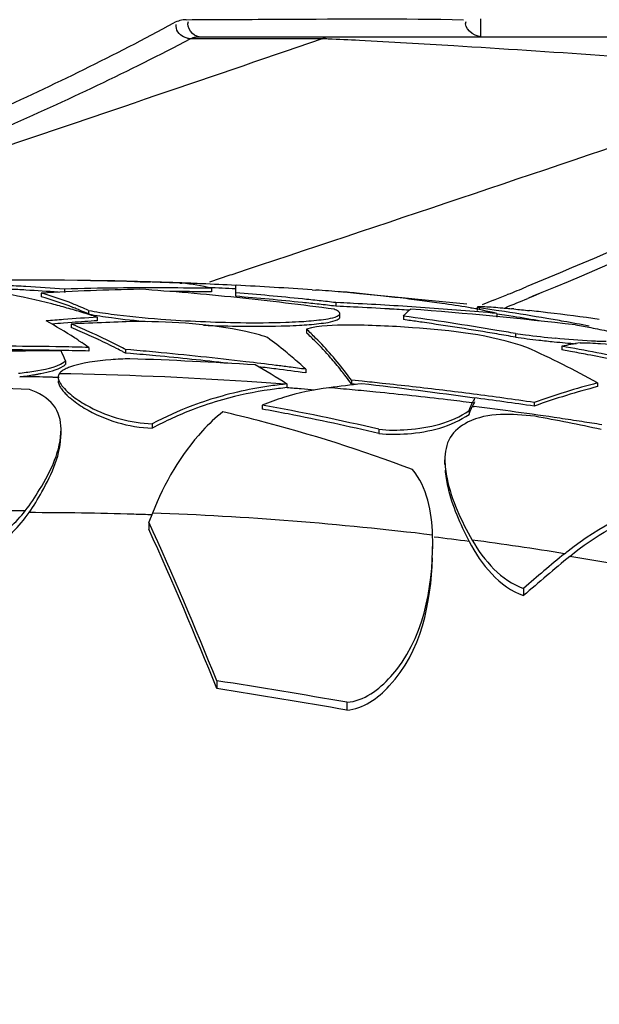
# Model space of a CAD drawing. Header units: millimetres. Extents: x 0 to 297, y 0 to 210.
# Tile 11 of 108: x 40 to 45, y 168 to 176. Entities that reach past the tile are written whole.
import ezdxf

# ---------------------------------------------------------------- set-up
doc = ezdxf.new("R2010")
doc.units = ezdxf.units.MM
doc.header["$LTSCALE"] = 16.335
doc.layers.get('0').update_dxf_attribs({"linetype": 'CONTINUOUS'})
doc.layers.add('08_SURFACES', color=7, linetype='CONTINUOUS')

msp = doc.modelspace()

# ---------------------------------------------------------------- linework, layer by layer
at = {"color": 9, "linetype": 'Continuous'}
for p, q in [((43.9569, 175.9152), (43.9569, 176.0644)), ((42.6306, 175.8973), (41.5273, 175.8973)), ((42.6306, 175.8973), (42.4195, 175.8248)), ((41.8593, 173.9199), (41.6884, 173.8634)), ((41.8746, 173.925), (41.8592, 173.9199)), ((44.1857, 173.7612), (44.1733, 173.7562)), ((44.1859, 173.761), (44.1735, 173.756)), ((44.3925, 173.7439), (44.3496, 173.7265)), ((44.3925, 173.744), (44.3497, 173.7264)), ((44.4678, 173.7751), (44.3925, 173.7439)), ((44.4679, 173.775), (44.3925, 173.744)), ((44.0618, 173.7107), (43.9685, 173.6733)), ((44.0618, 173.7106), (43.9687, 173.6731))]:
    msp.add_line(p, q, dxfattribs=at)
at = {"color": 7, "linetype": 'Continuous'}
msp.add_line((41.6024, 175.9152), (51.527, 175.9152), dxfattribs=at)
at = {"color": 9, "linetype": 'Continuous'}
for points in [[(41.5273, 175.8973), (41.5333, 175.9001), (41.5393, 175.9027), (41.5455, 175.9051), (41.5516, 175.9072), (41.5578, 175.9091), (41.5641, 175.9107), (41.5704, 175.9121), (41.5768, 175.9132), (41.5832, 175.9141), (41.5896, 175.9147), (41.596, 175.9151), (41.6024, 175.9152)], [(42.6306, 175.8973), (42.6363, 175.901), (42.6419, 175.9043), (42.6477, 175.9072), (42.6535, 175.9097), (42.6594, 175.9117), (42.6652, 175.9132), (42.6712, 175.9144), (42.6771, 175.915), (42.683, 175.9152)]]:
    msp.add_lwpolyline(points, dxfattribs=at)
for centre, radius, start, end in [((42.1372, 162.7436), 13.1629, 87.63215, 87.85167), ((41.5892, 149.9909), 25.9273, 87.01126, 87.58642), ((38.9061, 98.7522), 77.2363, 86.418901, 87.005481), ((26.2392, 217.7856), 47.542, 292.17844, 292.374), ((26.1711, 217.9525), 47.7223, 292.01761, 292.16239), ((26.0537, 218.4312), 48.3038, 292.02187, 292.25738)]:
    msp.add_arc(centre, radius, start, end, dxfattribs=at)
for points, knots in [([(39.3207, 175.0289), (39.5051, 175.1104), (40.2037, 175.4253), (40.8935, 175.7607), (41.3902, 176.0296)], [0, 0, 0, 0, 0.263022, 1, 1, 1, 1]), ([(41.4943, 176.0571), (41.4765, 176.057), (41.4402, 176.052), (41.4063, 176.0383), (41.3902, 176.0296)], [0, 0, 0, 0, 0.492102, 1, 1, 1, 1]), ([(41.4943, 176.0571), (41.7618, 176.0587), (42.5341, 176.0618), (43.3067, 176.0682), (43.8114, 176.0573)], [0, 0, 0, 0, 0.346391, 1, 1, 1, 1]), ([(41.4715, 175.9143), (41.4529, 175.9243), (41.4178, 175.9503), (41.4065, 175.9961), (41.4108, 176.0164)], [0, 0, 0, 0, 0.504229, 1, 1, 1, 1]), ([(39.3934, 174.9032), (39.5839, 174.9835), (40.3046, 175.2939), (41.016, 175.6275), (41.5273, 175.8973)], [0, 0, 0, 0, 0.263365, 1, 1, 1, 1]), ([(41.5273, 175.8973), (41.5182, 175.8977), (41.4989, 175.9017), (41.4808, 175.9094), (41.4715, 175.9143)], [0, 0, 0, 0, 0.463361, 1, 1, 1, 1]), ([(42.4195, 175.8248), (41.9361, 175.6592), (39.954, 174.9819), (37.9672, 174.3183), (36.4621, 173.826)], [0, 0, 0, 0, 0.243939, 1, 1, 1, 1]), ([(46.9044, 175.6169), (46.6585, 175.6357), (45.6009, 175.7146), (44.5429, 175.7876), (43.7304, 175.8377)], [0, 0, 0, 0, 0.232502, 1, 1, 1, 1]), ([(49.0492, 175.8387), (48.6771, 175.6799), (47.1539, 174.9831), (45.6423, 174.2593), (44.4679, 173.775)], [0, 0, 0, 0, 0.241549, 1, 1, 1, 1]), ([(46.9044, 175.6169), (46.4986, 175.4803), (44.8232, 174.9128), (43.1473, 174.3466), (41.8746, 173.925)], [0, 0, 0, 0, 0.242041, 1, 1, 1, 1]), ([(48.2951, 175.6169), (47.9745, 175.4703), (46.6654, 174.8494), (45.35, 174.2399), (44.3361, 173.8225)], [0, 0, 0, 0, 0.243292, 1, 1, 1, 1])]:
    msp.add_open_spline(points, degree=3, knots=knots, dxfattribs=at)
for points in [[(41.6024, 175.9152), (41.5506, 175.9152), (41.4914, 175.9946), (41.5123, 176.0421)], [(43.9569, 175.9152), (43.898, 175.9152), (43.8051, 175.9921), (43.8349, 176.0428)]]:
    msp.add_open_spline(points, degree=3, dxfattribs=at)
at = {"layer": '08_SURFACES', "color": 7, "linetype": 'Continuous'}
for p, q in [((40.4757, 173.8048), (40.4757, 173.7749)), ((41.0613, 173.8679), (41.1087, 173.8665)), ((41.0613, 173.8679), (41.1936, 173.8638)), ((41.1736, 173.8649), (41.1087, 173.8665)), ((41.1087, 173.8665), (41.1936, 173.8638)), ((41.1736, 173.8649), (41.1087, 173.8664)), ((41.4393, 173.8543), (41.4572, 173.8535)), ((41.4393, 173.8542), (41.4572, 173.8535)), ((41.476, 173.855), (41.4394, 173.8564)), ((41.7058, 173.8102), (41.7058, 173.7803)), ((41.9075, 173.7441), (41.9075, 173.8352)), ((40.2818, 173.7709), (40.2818, 173.741)), ((42.547, 173.7986), (42.5775, 173.7965)), ((42.547, 173.7985), (42.5775, 173.7964)), ((42.9185, 173.7704), (43.4923, 173.7149)), ((42.9435, 173.768), (43.0057, 173.762)), ((43.0057, 173.762), (43.3245, 173.7312)), ((43.3245, 173.7312), (43.379, 173.7259)), ((40.6118, 173.6546), (40.5923, 173.6627)), ((40.6118, 173.6546), (40.5923, 173.6625)), ((42.7436, 173.6916), (42.7436, 173.6617)), ((42.7829, 173.6898), (42.7436, 173.6916)), ((42.7829, 173.6898), (42.7436, 173.6916)), ((42.7815, 173.6599), (42.7436, 173.6617)), ((42.7815, 173.6598), (42.7436, 173.6617)), ((43.4923, 173.7149), (43.839, 173.6812)), ((43.871, 173.6481), (43.9297, 173.6424)), ((43.9296, 173.6246), (43.9296, 173.6546)), ((43.9426, 173.6476), (43.9426, 173.6335)), ((44.0141, 173.6373), (43.9426, 173.6476)), ((40.5924, 173.6327), (40.5819, 173.6369)), ((40.5924, 173.6325), (40.5819, 173.6367)), ((40.6773, 173.6264), (40.6773, 173.5964)), ((40.7501, 173.5695), (40.7501, 173.5394)), ((42.7786, 173.5703), (42.7786, 173.6004)), ((43.3097, 173.5792), (43.3097, 173.5491)), ((44.0852, 173.6268), (44.0141, 173.6373)), ((44.0852, 173.6268), (44.0141, 173.6373)), ((44.156, 173.616), (44.0852, 173.6268)), ((44.0895, 173.601), (44.0895, 173.571)), ((44.1559, 173.586), (44.0895, 173.5961)), ((44.2262, 173.5751), (44.1559, 173.586)), ((44.2262, 173.5751), (44.1559, 173.586)), ((40.54, 173.5248), (40.4682, 173.5194)), ((40.54, 173.5248), (40.4682, 173.5194)), ((40.5315, 173.5122), (40.5315, 173.4821)), ((43.3541, 173.5428), (43.3097, 173.5491)), ((43.354, 173.5428), (43.3097, 173.5491)), ((42.4982, 173.4695), (42.4982, 173.4393)), ((44.2455, 173.4328), (44.2455, 173.4026)), ((40.5957, 173.373), (40.6195, 173.3573)), ((40.5958, 173.3732), (40.6195, 173.3573)), ((40.6783, 173.3168), (40.6783, 173.2865)), ((44.6339, 173.3264), (44.6339, 173.2961)), ((40.9865, 173.2691), (40.9634, 173.2812)), ((40.9865, 173.2691), (40.9634, 173.281)), ((40.9865, 173.2994), (40.9758, 173.305)), ((40.9865, 173.2994), (40.9758, 173.3049)), ((40.9865, 173.2994), (40.9865, 173.2691)), ((41.0296, 173.2957), (40.9865, 173.2994)), ((41.0296, 173.2956), (40.9865, 173.2994)), ((41.027, 173.2656), (40.9865, 173.2691)), ((41.0269, 173.2655), (40.9865, 173.2691)), ((44.706, 173.283), (44.6339, 173.2961)), ((40.484, 173.204), (40.484, 173.1736)), ((42.4935, 173.1344), (42.4935, 173.1039)), ((42.8317, 173.0708), (42.8207, 173.0849)), ((42.8317, 173.0707), (42.8207, 173.0846)), ((42.3356, 173.0109), (42.3209, 173.0094)), ((42.3356, 173.0109), (42.3356, 172.9803)), ((42.8762, 173.0424), (42.8762, 173.0119)), ((42.9639, 173.0336), (42.8762, 173.0424)), ((42.9638, 173.0334), (42.8762, 173.0424)), ((42.9187, 173.0076), (42.8762, 173.0119)), ((42.9187, 173.0075), (42.8762, 173.0119)), ((44.9329, 173.0196), (44.9329, 172.989)), ((42.1282, 172.8344), (42.1282, 172.8012)), ((43.8888, 172.8303), (43.8855, 172.8239)), ((43.8888, 172.8303), (43.8855, 172.8239)), ((44.4026, 172.8568), (44.4026, 172.8261)), ((43.859, 172.7887), (43.859, 172.7571)), ((41.21, 172.6781), (41.21, 172.6413)), ((40.4472, 172.5976), (40.4472, 172.6356)), ((43.1044, 172.6318), (43.1044, 172.5966)), ((43.6563, 172.3372), (43.6563, 172.3761)), ((41.2109, 171.9314), (41.1813, 171.8565)), ((41.1813, 171.8565), (41.1813, 171.7972)), ((43.5545, 171.6899), (43.5537, 171.7477)), ((43.5545, 171.6312), (43.5545, 171.69)), ((44.6565, 171.592), (44.6665, 171.6003)), ((44.6665, 171.6003), (44.6767, 171.6086)), ((44.6767, 171.6086), (44.6869, 171.6168)), ((44.3143, 171.3019), (44.3143, 171.2417)), ((41.7489, 170.5295), (41.7489, 170.464)), ((42.8371, 170.3494), (42.8371, 170.2836))]:
    msp.add_line(p, q, dxfattribs=at)
at = {"layer": '08_SURFACES', "color": 9, "linetype": 'Continuous'}
for p, q in [((40.377, 173.0682), (40.4322, 173.0673)), ((43.8855, 172.8239), (43.8998, 172.8221)), ((43.8855, 172.8239), (43.8998, 172.8221))]:
    msp.add_line(p, q, dxfattribs=at)
at = {"layer": '08_SURFACES', "color": 7, "linetype": 'Continuous'}
for centre, radius, start, end in [((40.1249, 138.0516), 35.8289, 88.91559, 91.70771), ((39.1492, 155.9778), 17.8763, 86.77888, 87.30976), ((39.1491, 155.9616), 17.8626, 86.77613, 87.21727), ((39.1479, 155.9559), 17.8983, 85.74569, 86.77876), ((41.5509, 151.9963), 21.8116, 91.17332, 93.33576), ((41.2083, 146.9731), 26.8417, 90.61713, 91.56414), ((40.4396, 146.6248), 27.25, 89.1219, 89.46621), ((40.3119, 147.9269), 25.9519, 88.63657, 88.91559), ((40.4395, 146.6232), 27.2516, 88.78541, 89.1219), ((41.2083, 146.9768), 26.8381, 89.74299, 90.6171), ((40.3118, 147.9244), 25.9543, 88.34512, 88.63657), ((40.4395, 146.6214), 27.2533, 88.59298, 88.78541), ((39.4374, 149.6671), 24.1937, 84.11915, 86.04922), ((40.4394, 146.6175), 27.2572, 88.13532, 88.45646), ((40.3116, 147.917), 25.9618, 87.76168, 88.05308), ((40.3114, 147.9136), 25.9652, 87.51044, 87.76169), ((40.4393, 146.6148), 27.2599, 87.89753, 88.13532), ((41.2083, 146.9756), 26.8392, 88.93772, 89.74296), ((40.1249, 138.0516), 35.8289, 87.86885, 87.89753), ((41.3124, 172.2843), 1.5759, 75.54158, 84.72722), ((40.4391, 146.6102), 27.2645, 87.51164, 87.82054), ((40.4388, 146.6029), 27.2718, 86.91289, 87.51162), ((40.4388, 146.595), 27.25, 86.91032, 87.39058), ((40.1249, 138.0516), 35.8289, 86.12386, 87.14304), ((38.9228, 168.0304), 5.8322, 75.6362, 79.4903), ((39.1481, 155.9434), 17.8809, 85.90929, 86.77605), ((39.4594, 170.9127), 2.9742, 68.56829, 73.94889), ((39.4593, 170.8846), 2.9724, 68.55177, 73.93607), ((41.2083, 146.9692), 26.8157, 89.33128, 89.68263), ((41.2082, 146.9676), 26.8174, 88.93683, 89.33127), ((39.6468, 146.5392), 27.3285, 84.08005, 85.25486), ((39.6468, 146.532), 27.3059, 84.0751, 85.2509), ((39.4288, 149.5855), 24.2757, 82.18342, 84.11883), ((39.6444, 146.5151), 27.3527, 83.78705, 84.08016), ((41.5485, 159.0633), 14.7691, 85.17842, 86.00472), ((42.628, 170.9923), 2.7932, 85.65395, 87.18306), ((41.5467, 159.041), 14.7915, 84.77731, 85.17851), ((42.6268, 170.9761), 2.8095, 84.04003, 85.65367), ((41.5443, 159.0157), 14.8169, 83.99973, 84.7772), ((41.5415, 158.9889), 14.8437, 83.62305, 83.99984), ((41.5383, 158.9603), 14.8725, 82.8993, 83.62293), ((38.8848, 167.878), 5.9893, 74.3874, 75.64612), ((38.8599, 167.7886), 6.0821, 73.14305, 74.38734), ((39.4009, 170.7582), 3.1394, 67.69759, 68.60497), ((39.403, 170.7358), 3.1316, 67.8849, 68.58906), ((39.3651, 170.672), 3.2327, 66.05173, 67.31556), ((39.6443, 146.5078), 27.3301, 83.78186, 84.07521), ((39.6432, 146.5047), 27.3632, 83.49416, 83.78705), ((39.6432, 146.4975), 27.3406, 83.48873, 83.78186), ((41.331, 142.6669), 31.0269, 87.11417, 87.32049), ((41.331, 142.6708), 31.053, 87.11647, 87.32009), ((41.3307, 142.6661), 31.0577, 86.56395, 87.11646), ((41.3307, 142.6622), 31.0317, 86.56132, 87.11416), ((41.3305, 142.6575), 31.0363, 86.25641, 86.56133), ((41.3303, 142.6595), 31.0643, 86.0114, 86.56395), ((41.5347, 158.9311), 14.902, 82.55713, 82.89942), ((41.5308, 158.9013), 14.9321, 81.9118, 82.55702), ((41.3294, 142.6461), 31.0777, 84.9047, 86.01135), ((41.5238, 158.8523), 14.9816, 81.05256, 81.91165), ((42.4932, 166.7272), 7.0568, 76.92592, 78.88277), ((43.1977, 163.3458), 10.3443, 84.25194, 84.36714), ((42.4132, 148.1344), 25.4895, 93.74093, 94.37617), ((39.3698, 170.6551), 3.2188, 66.0319, 67.67562), ((38.8308, 167.6928), 6.1822, 71.9136, 73.14299), ((39.4033, 145.5306), 28.3193, 80.47495, 82.07119), ((40.7989, 139.5782), 34.1555, 83.36021, 85.68724), ((41.0397, 153.3066), 20.5471, 80.28288, 81.27658), ((41.0393, 153.2913), 20.5326, 80.40821, 81.07099), ((42.3799, 155.733), 18.001, 83.1871, 83.66991), ((41.0307, 153.2537), 20.6008, 79.88269, 80.28312), ((41.9131, 151.804), 21.9576, 82.05729, 83.19381), ((42.4142, 148.1209), 25.503, 94.37615, 94.70567), ((38.6729, 170.4891), 3.4662, 57.00649, 61.59159), ((42.4141, 148.1139), 25.48, 94.37984, 94.60255), ((41.9992, 143.2909), 30.2569, 92.23085, 92.78046), ((38.5909, 168.7856), 5.1095, 66.75778, 67.67903), ((38.5905, 168.7584), 5.1069, 66.74009, 67.6619), ((42.413, 148.128), 25.4658, 93.74408, 94.21793), ((38.5545, 168.7009), 5.2016, 65.84616, 66.75776), ((41.999, 143.2959), 30.252, 91.71434, 92.23085), ((42.0951, 184.3464), 10.8231, 265.68534, 269.21393), ((42.0985, 184.2934), 10.8004, 267.5538, 269.27755), ((39.4075, 145.5532), 28.2665, 81.74562, 81.97415), ((39.4021, 145.517), 28.3031, 80.46707, 81.74537), ((41.0234, 153.2127), 20.6424, 79.28246, 79.88262), ((38.5262, 170.2574), 3.7405, 56.40741, 57.05435), ((38.5346, 168.6293), 5.2475, 64.92146, 66.73582), ((38.4719, 168.5194), 5.401, 63.1597, 65.83451), ((40.1075, 170.5842), 3.4915, 50.57853, 53.70644), ((39.3957, 145.4848), 28.3657, 80.15566, 80.47525), ((39.3957, 145.4782), 28.3425, 80.14741, 80.46727), ((45.5157, 182.8051), 9.458, 262.2818, 262.79534), ((45.532, 182.8878), 9.572, 262.2759, 263.45572), ((45.5133, 182.7652), 9.418, 262.77946, 264.31921), ((39.8335, 138.1269), 35.2, 88.98391, 90.42364), ((39.8335, 138.1279), 35.199, 88.62474, 88.98391), ((38.4389, 170.1274), 3.897, 54.92512, 55.97525), ((38.4715, 168.4937), 5.3971, 64.03322, 64.92554), ((38.425, 168.3981), 5.5035, 63.1511, 64.03321), ((38.3793, 168.3338), 5.6085, 62.42149, 63.17128), ((38.3827, 168.3145), 5.5972, 62.54384, 63.15185), ((40.6141, 171.4136), 2.767, 41.05407, 44.85503), ((41.502, 166.9012), 7.0147, 60.71795, 66.1168), ((45.499, 182.5901), 9.2725, 263.44857, 264.25032), ((45.3597, 181.1736), 7.8492, 264.22629, 265.57458), ((45.5374, 168.8926), 4.525, 99.55922, 101.51791), ((39.2124, 143.374), 30.4391, 78.62136, 79.74026), ((40.3359, 138.0871), 35.2, 89.81625, 91.3691), ((39.8335, 138.1268), 35.1698, 88.98304, 90.424), ((37.0336, 171.7897), 3.729, 22.28924, 23.67282), ((39.8335, 138.1278), 35.1688, 88.62356, 88.98304), ((38.2806, 141.6279), 31.7567, 84.656, 85.03878), ((38.2806, 141.631), 31.7839, 84.66058, 85.03817), ((38.2791, 141.6152), 31.7997, 83.29457, 84.66048), ((38.2794, 141.615), 31.7697, 83.56279, 84.65595), ((39.9231, 170.3572), 3.7839, 49.53371, 50.60495), ((39.7511, 170.157), 4.048, 47.35312, 49.52086), ((40.2268, 171.0736), 3.2823, 38.72319, 41.08997), ((39.2148, 143.3826), 30.4004, 79.31703, 79.59359), ((39.2119, 143.3671), 30.4162, 78.90174, 79.31702), ((39.8309, 138.1164), 35.1254, 86.34441, 88.05505), ((38.2771, 141.5982), 31.8168, 82.83965, 83.29461), ((38.7735, 167.3888), 6.6555, 57.64206, 60.30572), ((38.2768, 141.5932), 31.7916, 82.83351, 83.09513), ((38.2763, 141.5921), 31.8229, 82.63819, 82.83966), ((38.2759, 141.5885), 31.8266, 82.38481, 82.63819), ((38.276, 141.5869), 31.798, 82.37826, 82.8335), ((39.9698, 170.8656), 3.6129, 37.89959, 38.7468), ((39.7398, 170.7161), 3.9049, 36.56465, 37.64851), ((39.7365, 170.6852), 3.9079, 36.54072, 37.62336), ((38.4862, 144.4276), 28.5864, 86.59843, 88.8379), ((42.6327, 169.8924), 3.1325, 98.22492, 100.69668), ((42.6376, 169.8585), 3.1667, 95.73933, 98.22455), ((42.6628, 169.713), 3.2836, 95.719, 98.17658), ((42.9694, 170.7443), 2.2531, 97.19158, 107.08414), ((45.0848, 153.984), 19.1465, 96.36651, 97.19335), ((39.0821, 138.8583), 34.3737, 81.93456, 83.51945), ((39.4375, 138.396), 34.8167, 83.91047, 84.18684), ((39.4373, 138.3943), 34.8184, 83.06735, 83.91047), ((46.5585, 166.777), 6.4508, 104.59632, 109.52523), ((46.5292, 166.8551), 6.3382, 104.58683, 107.03355), ((42.6004, 170.0235), 2.9974, 105.61681, 110.5494), ((42.6228, 169.9429), 3.0811, 100.68945, 105.614), ((42.6297, 169.9277), 3.0664, 98.13501, 105.7428), ((42.9644, 170.763), 2.2338, 107.1039, 109.54931), ((39.4372, 138.394), 34.8187, 82.64555, 83.06734), ((39.4369, 138.3915), 34.8212, 81.80145, 82.64555), ((46.5909, 166.6541), 6.5484, 107.03505, 109.52268), ((42.5619, 170.124), 2.8898, 110.53405, 117.89281), ((42.6009, 170.0402), 2.9504, 105.7968, 110.85807), ((42.9637, 170.7651), 2.2316, 109.54951, 111.98649), ((38.7925, 154.3053), 18.827, 76.76008, 79.79463), ((47.3141, 171.1081), 3.8477, 152.37971, 153.02694), ((47.2977, 171.0875), 3.8286, 152.39925, 152.92177), ((39.4369, 138.3913), 34.791, 82.21683, 82.63916), ((39.437, 138.3917), 34.7906, 81.7943, 82.21684), ((42.5633, 170.1351), 2.8483, 110.83252, 118.36787), ((38.8912, 160.2842), 12.8276, 75.53661, 76.89978), ((38.8109, 154.5444), 18.5557, 79.01869, 79.70146), ((38.7903, 154.4407), 18.6614, 76.63343, 79.01726), ((39.5992, 147.0622), 26.1254, 78.15434, 79.3952), ((39.098, 161.0321), 12.0517, 69.15806, 75.60026), ((11.9304, 158.5595), 32.1314, 21.87193, 24.44584), ((11.9228, 158.5518), 32.117, 21.77114, 24.35624), ((58.49, 154.9285), 21.6573, 129.69852, 130.88542), ((58.4969, 154.9428), 21.6056, 129.68528, 131.02855), ((32.3074, 110.1086), 61.1541, 80.085221, 81.118619), ((32.3605, 110.4585), 60.7355, 80.067062, 81.107625)]:
    msp.add_arc(centre, radius, start, end, dxfattribs=at)
at = {"layer": '08_SURFACES', "color": 9, "linetype": 'Continuous'}
for centre, radius, start, end in [((39.8706, 140.2618), 32.8103, 89.30835, 89.59714), ((39.871, 140.2938), 32.7783, 89.11549, 89.30833), ((39.875, 140.4798), 32.6215, 86.25931, 89.023), ((39.8855, 140.6601), 32.4409, 85.69465, 86.25704), ((39.9647, 141.6378), 31.4308, 85.45803, 85.66988), ((39.8936, 140.7611), 32.3395, 84.69857, 85.04429), ((39.9228, 141.1107), 31.9595, 85.25446, 85.45807), ((39.8957, 140.7831), 32.3174, 84.34926, 84.69857), ((39.9008, 140.8334), 32.2669, 83.27516, 84.34944), ((39.9073, 140.8902), 32.2097, 82.90647, 83.27495), ((39.9101, 140.9086), 32.1619, 82.24633, 82.87404), ((39.9143, 140.9397), 32.1306, 81.5845, 82.24633), ((39.9178, 140.9632), 32.1068, 81.24925, 81.58446), ((39.9204, 140.9799), 32.0899, 80.94954, 81.24925), ((40.1791, 143.0894), 28.8608, 90.06321, 93.34471), ((40.1734, 143.4649), 28.4703, 88.22658, 89.988), ((40.177, 143.5997), 28.3354, 87.90991, 88.22529), ((40.1922, 143.8975), 28.0524, 83.11771, 87.91882), ((40.2128, 144.0861), 27.8475, 82.47712, 83.08289), ((40.2221, 144.1693), 27.7789, 80.81447, 82.42478)]:
    msp.add_arc(centre, radius, start, end, dxfattribs=at)
at = {"layer": '08_SURFACES', "color": 7, "linetype": 'Continuous'}
for points, knots in [([(43.9296, 173.6546), (43.9296, 173.6582), (43.9508, 173.6574), (43.9602, 173.6587), (43.9704, 173.6585)], [0, 0, 0, 0, 0.260606, 1, 1, 1, 1]), ([(43.9426, 173.6476), (43.9393, 173.6487), (43.9353, 173.6503), (43.9296, 173.6531), (43.9296, 173.6546)], [0, 0, 0, 0, 0.700571, 1, 1, 1, 1]), ([(44.1177, 173.649), (44.133, 173.6477), (44.1647, 173.6449), (44.1965, 173.6418), (44.213, 173.6402)], [0, 0, 0, 0, 0.478853, 1, 1, 1, 1]), ([(44.2337, 173.6381), (44.2548, 173.636), (44.2985, 173.6315), (44.3421, 173.6267), (44.3646, 173.6242)], [0, 0, 0, 0, 0.484313, 1, 1, 1, 1]), ([(42.7786, 173.6004), (42.7786, 173.6074), (42.7611, 173.624), (42.7429, 173.6309), (42.7304, 173.6357)], [0, 0, 0, 0, 0.344297, 1, 1, 1, 1]), ([(42.7556, 173.5482), (42.7618, 173.551), (42.7717, 173.5558), (42.7786, 173.5661), (42.7786, 173.5703)], [0, 0, 0, 0, 0.614676, 1, 1, 1, 1]), ([(42.7557, 173.5783), (42.7619, 173.5811), (42.7718, 173.5859), (42.7786, 173.5961), (42.7786, 173.6004)], [0, 0, 0, 0, 0.614418, 1, 1, 1, 1]), ([(43.3097, 173.5792), (43.319, 173.5897), (43.3376, 173.6097), (43.3575, 173.6284), (43.3674, 173.637)], [0, 0, 0, 0, 0.517021, 1, 1, 1, 1]), ([(42.1742, 173.3984), (42.1152, 173.4214), (41.7604, 173.5086), (41.3944, 173.5302), (41.094, 173.5343)], [0, 0, 0, 0, 0.173958, 1, 1, 1, 1]), ([(41.9467, 173.5242), (42.0732, 173.5225), (42.2357, 173.523), (42.398, 173.5301), (42.4338, 173.5321)], [0, 0, 0, 0, 0.77895, 1, 1, 1, 1]), ([(41.9624, 173.4939), (42.0863, 173.4924), (42.2455, 173.4931), (42.4044, 173.5003), (42.4395, 173.5023)], [0, 0, 0, 0, 0.779159, 1, 1, 1, 1]), ([(44.342, 173.3152), (44.0368, 173.4237), (43.5267, 173.4789), (42.9119, 173.5082), (42.6109, 173.501), (42.4982, 173.4695)], [0, 0, 0, 0, 0.522429, 0.811309, 1, 1, 1, 1]), ([(44.7482, 173.5046), (44.7702, 173.501), (44.8131, 173.4938), (44.8559, 173.4862), (44.8766, 173.4823)], [0, 0, 0, 0, 0.513372, 1, 1, 1, 1]), ([(42.5755, 173.3954), (42.5628, 173.4082), (42.5373, 173.4332), (42.5113, 173.4576), (42.4982, 173.4695)], [0, 0, 0, 0, 0.505198, 1, 1, 1, 1]), ([(42.5756, 173.3651), (42.5628, 173.3779), (42.5373, 173.4029), (42.5113, 173.4274), (42.4982, 173.4393)], [0, 0, 0, 0, 0.505205, 1, 1, 1, 1]), ([(44.786, 173.3547), (44.8431, 173.3555), (45.1272, 173.3437), (45.4095, 173.3036), (45.6325, 173.2611)], [0, 0, 0, 0, 0.2011, 1, 1, 1, 1]), ([(45.0039, 173.3649), (44.9846, 173.3653), (44.944, 173.3665), (44.9034, 173.3685), (44.8822, 173.3696)], [0, 0, 0, 0, 0.475429, 1, 1, 1, 1]), ([(40.0905, 173.1006), (40.1334, 173.1054), (40.2613, 173.1246), (40.3971, 173.1455), (40.4701, 173.1935)], [0, 0, 0, 0, 0.331093, 1, 1, 1, 1]), ([(40.5101, 173.1476), (40.4968, 173.1424), (40.4735, 173.1319), (40.452, 173.1177), (40.4436, 173.1102)], [0, 0, 0, 0, 0.559008, 1, 1, 1, 1]), ([(40.4654, 173.1601), (40.4688, 173.1622), (40.4752, 173.1664), (40.4813, 173.1712), (40.484, 173.1736)], [0, 0, 0, 0, 0.528129, 1, 1, 1, 1]), ([(40.4701, 173.1935), (40.4726, 173.1952), (40.4774, 173.1985), (40.4819, 173.2022), (40.484, 173.204)], [0, 0, 0, 0, 0.522063, 1, 1, 1, 1]), ([(41.023, 173.2216), (40.9698, 173.2201), (40.7977, 173.2103), (40.6215, 173.1917), (40.5101, 173.1476)], [0, 0, 0, 0, 0.3075, 1, 1, 1, 1]), ([(40.1013, 173.0713), (40.1225, 173.0738), (40.1635, 173.079), (40.2044, 173.0853), (40.2242, 173.0887)], [0, 0, 0, 0, 0.515248, 1, 1, 1, 1]), ([(40.2242, 173.0887), (40.2335, 173.0903), (40.2516, 173.0935), (40.2697, 173.097), (40.2786, 173.0989)], [0, 0, 0, 0, 0.510466, 1, 1, 1, 1]), ([(40.4313, 173.0965), (40.4284, 173.0924), (40.4239, 173.0833), (40.4226, 173.0732), (40.4226, 173.0682)], [0, 0, 0, 0, 0.495199, 1, 1, 1, 1]), ([(40.4226, 173.0682), (40.4226, 173.0548), (40.4331, 173.0239), (40.4518, 172.9987), (40.4635, 172.9849)], [0, 0, 0, 0, 0.424935, 1, 1, 1, 1]), ([(40.4436, 173.1102), (40.4412, 173.1081), (40.4368, 173.1037), (40.4329, 173.0989), (40.4313, 173.0965)], [0, 0, 0, 0, 0.522625, 1, 1, 1, 1]), ([(40.4226, 173.0373), (40.4226, 173.0285), (40.4269, 173.0091), (40.436, 172.9917), (40.4417, 172.9826)], [0, 0, 0, 0, 0.448876, 1, 1, 1, 1]), ([(40.4417, 172.9826), (40.4445, 172.978), (40.4509, 172.9686), (40.4579, 172.9597), (40.4616, 172.9551)], [0, 0, 0, 0, 0.480083, 1, 1, 1, 1]), ([(40.4472, 172.6356), (40.4472, 172.7046), (40.4028, 172.8628), (40.2583, 172.9377), (40.1823, 172.9637)], [0, 0, 0, 0, 0.462334, 1, 1, 1, 1]), ([(40.4616, 172.9551), (40.4701, 172.9448), (40.4895, 172.9238), (40.5106, 172.9045), (40.5221, 172.8947)], [0, 0, 0, 0, 0.468271, 1, 1, 1, 1]), ([(40.5221, 172.8947), (40.5593, 172.8629), (40.7623, 172.7221), (41.0126, 172.6478), (41.21, 172.6413)], [0, 0, 0, 0, 0.198496, 1, 1, 1, 1]), ([(40.5657, 172.8936), (40.604, 172.8658), (40.7987, 172.7465), (41.0294, 172.684), (41.21, 172.6781)], [0, 0, 0, 0, 0.20754, 1, 1, 1, 1]), ([(43.859, 172.7887), (43.8629, 172.8007), (43.8707, 172.8226), (43.8801, 172.8439), (43.8849, 172.8534)], [0, 0, 0, 0, 0.542876, 1, 1, 1, 1]), ([(43.859, 172.7571), (43.863, 172.7695), (43.871, 172.7922), (43.8806, 172.8142), (43.8855, 172.8239)], [0, 0, 0, 0, 0.544249, 1, 1, 1, 1]), ([(41.7986, 172.7779), (41.7384, 172.7294), (41.4866, 172.4908), (41.3099, 172.1808), (41.2109, 171.9314)], [0, 0, 0, 0, 0.223795, 1, 1, 1, 1]), ([(43.1044, 172.6318), (43.1836, 172.6238), (43.4423, 172.6238), (43.7104, 172.6873), (43.859, 172.7887)], [0, 0, 0, 0, 0.30677, 1, 1, 1, 1]), ([(43.1044, 172.5966), (43.1837, 172.5886), (43.4428, 172.589), (43.7109, 172.6545), (43.859, 172.7571)], [0, 0, 0, 0, 0.306614, 1, 1, 1, 1]), ([(44.4072, 172.7414), (44.2203, 172.7591), (43.9459, 172.7839), (43.6789, 172.5766), (43.6563, 172.44), (43.6563, 172.3761)], [0, 0, 0, 0, 0.593216, 0.798144, 1, 1, 1, 1]), ([(40.1473, 171.9502), (40.1909, 172.0073), (40.3287, 172.2143), (40.4472, 172.4564), (40.4472, 172.6356)], [0, 0, 0, 0, 0.286263, 1, 1, 1, 1]), ([(40.1794, 171.9352), (40.2179, 171.9914), (40.3415, 172.1941), (40.4473, 172.4262), (40.4472, 172.5976)], [0, 0, 0, 0, 0.284407, 1, 1, 1, 1]), ([(43.6563, 172.3761), (43.6563, 172.3244), (43.6892, 172.0874), (43.7921, 171.8672), (43.8841, 171.7058)], [0, 0, 0, 0, 0.217852, 1, 1, 1, 1]), ([(43.658, 172.2915), (43.6614, 172.2445), (43.6975, 172.0358), (43.7831, 171.8394), (43.8587, 171.694)], [0, 0, 0, 0, 0.223058, 1, 1, 1, 1]), ([(42.8371, 170.3494), (42.9788, 170.3589), (43.4527, 170.7185), (43.5545, 171.2974), (43.5545, 171.69)], [0, 0, 0, 0, 0.265565, 1, 1, 1, 1]), ([(42.8371, 170.2836), (42.9728, 170.2929), (43.4311, 170.628), (43.5399, 171.1798), (43.5532, 171.5562)], [0, 0, 0, 0, 0.265295, 1, 1, 1, 1])]:
    msp.add_open_spline(points, degree=3, knots=knots, dxfattribs=at)
for points in [[(43.9704, 173.6585), (44.0196, 173.6575), (44.0687, 173.6533), (44.1177, 173.649)], [(40.6773, 173.6264), (40.7396, 173.6141), (40.8025, 173.6045), (40.8655, 173.596)], [(40.6773, 173.5964), (40.7404, 173.5839), (40.804, 173.5742), (40.8677, 173.5657)], [(40.8655, 173.596), (41.0034, 173.5775), (41.1421, 173.5644), (41.2809, 173.5539)], [(40.8677, 173.5657), (40.9693, 173.552), (41.0713, 173.5415), (41.1734, 173.5325)], [(42.6025, 173.5461), (42.6544, 173.5522), (42.7083, 173.5566), (42.7557, 173.5783)], [(42.4338, 173.5321), (42.4902, 173.5353), (42.5465, 173.5395), (42.6025, 173.5461)], [(42.4395, 173.5023), (42.4942, 173.5055), (42.5489, 173.5096), (42.6032, 173.5161)], [(42.6032, 173.5161), (42.6548, 173.5222), (42.7084, 173.5267), (42.7556, 173.5482)], [(44.8766, 173.4823), (44.9263, 173.4731), (44.9758, 173.4633), (45.0249, 173.452)], [(42.8316, 173.1013), (42.7522, 173.2043), (42.6673, 173.3034), (42.5755, 173.3954)], [(44.8822, 173.3696), (44.7816, 173.3751), (44.6812, 173.3834), (44.581, 173.3934)], [(40.2786, 173.0989), (40.3428, 173.112), (40.4095, 173.1259), (40.4654, 173.1601)], [(40.4635, 172.9849), (40.493, 172.95), (40.5287, 172.9204), (40.5657, 172.8936)], [(43.5537, 171.7477), (43.5484, 171.9385), (43.5086, 172.1491), (43.3859, 172.2952)], [(44.6869, 171.6168), (44.9449, 171.8231), (45.2525, 171.9714), (45.5671, 172.072)], [(39.865, 171.7157), (39.9774, 171.7639), (40.073, 171.853), (40.1473, 171.9502)], [(39.865, 171.6551), (39.9939, 171.7106), (40.1001, 171.8194), (40.1794, 171.9352)], [(44.7003, 171.5697), (44.9069, 171.7412), (45.1484, 171.8736), (45.3983, 171.9717)], [(43.8587, 171.694), (43.9574, 171.5041), (44.1122, 171.312), (44.3143, 171.2417)], [(43.8841, 171.7058), (43.9815, 171.5349), (44.1284, 171.3663), (44.3143, 171.3019)]]:
    msp.add_open_spline(points, degree=3, dxfattribs=at)
at = {"layer": '08_SURFACES', "color": 9, "linetype": 'Continuous'}
msp.add_open_spline([(54.8363, 167.824), (52.5122, 169.2081), (49.1358, 170.6671), (45.5977, 171.4231), (44.7003, 171.5697)], degree=3, knots=[0, 0, 0, 0, 0.748407, 1, 1, 1, 1], dxfattribs=at)

doc.saveas('drawing.dxf')
